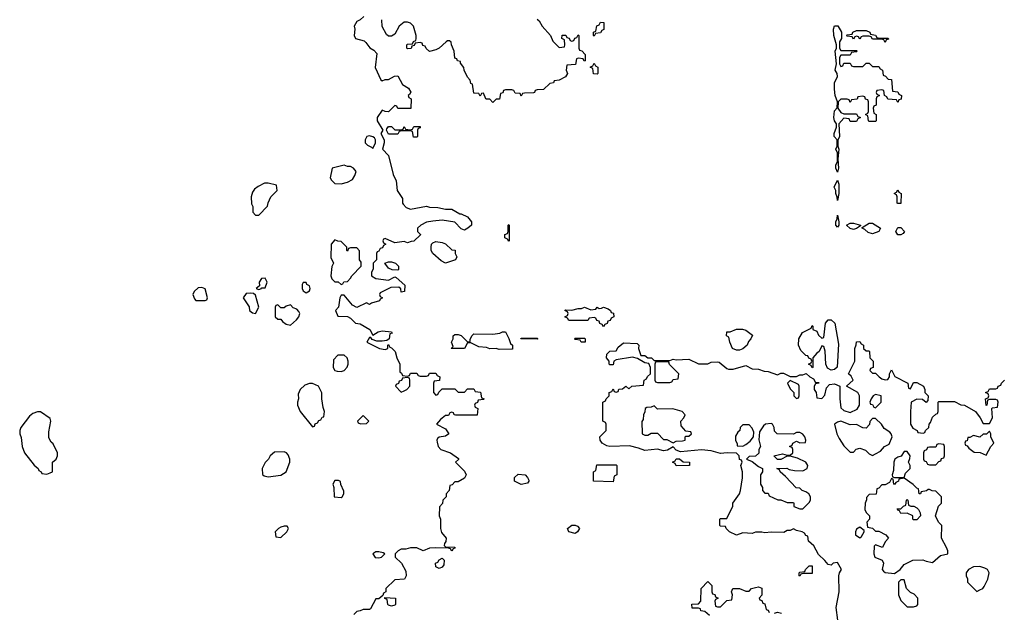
# Model space of a CAD drawing. Header units: inches. Extents: x 1980008 to 2252673, y 74414 to 260562.
# Tile 77 of 228: x 2131698 to 2137924, y 153540 to 157290. Entities that reach past the tile are written whole.
import ezdxf

# ---------------------------------------------------------------- set-up
doc = ezdxf.new("R2010")
doc.units = ezdxf.units.IN
doc.header["$MEASUREMENT"] = 0
doc.layers.add('C1135', color=7, linetype='Continuous')

msp = doc.modelspace()

# ---------------------------------------------------------------- linework, layer by layer
at = {"layer": 'C1135', "color": 5, "elevation": 40}
for points in [[(2133874, 157310), (2133850, 157288), (2133830, 157278), (2133812, 157250), (2133818, 157230), (2133812, 157190), (2133822, 157170), (2133875.3, 157155.3), (2133886.4, 157146.4), (2133911, 157111), (2133937.3, 157097.3), (2133955.3, 157075.3), (2133946.4, 156986.4), (2133982, 156910), (2133990, 156902), (2134008.4, 156911.6), (2134030, 156912), (2134068.4, 156931.6), (2134090, 156934), (2134119.6, 156879.6), (2134156.9, 156856.9), (2134171.1, 156831.1), (2134163.6, 156816.4), (2134154, 156810), (2134158, 156798), (2134174, 156790), (2134171.1, 156728.9), (2134090, 156728), (2134082, 156742), (2134070, 156746), (2134030, 156706), (2134010, 156708), (2133990, 156718), (2133958, 156670), (2133958, 156650), (2133994, 156590), (2133982, 156570), (2134002, 156530), (2134002, 156510), (2133991.3, 156470), (2134031, 156430), (2134058.8, 156310), (2134078, 156270), (2134084.7, 156210), (2134118, 156158), (2134118, 156130), (2134122, 156122), (2134142, 156102), (2134170, 156091.3), (2134270, 156110.8), (2134290, 156102.8), (2134342, 156102), (2134390, 156092), (2134431.6, 156091.6), (2134482, 156062), (2134490, 156062), (2134530, 156042), (2134554, 156010), (2134554, 155990), (2134532, 155970), (2134510, 155958), (2134490, 155966), (2134450, 156008), (2134370, 156022), (2134310, 156015.3), (2134270, 156008), (2134234, 155990), (2134214, 155970), (2134214, 155950), (2134231.6, 155931.6), (2134231.6, 155928.4), (2134190, 155888), (2134172.7, 155887.3), (2134150, 155878), (2134130, 155886), (2134070, 155878), (2134010, 155906), (2133998, 155902), (2133994, 155890), (2133998, 155878), (2134014, 155870), (2133998, 155862), (2133992.7, 155847.3), (2133978, 155842), (2133970, 155826), (2133958, 155822), (2133954, 155810), (2133954, 155770), (2133934, 155750), (2133932.7, 155712.7), (2133922, 155690), (2133922, 155670), (2133950, 155652), (2134030, 155642), (2134070, 155662), (2134079.6, 155659.6), (2134134, 155610), (2134132, 155570), (2134110, 155566), (2134107.3, 155587.3), (2134096.4, 155596.4), (2134045.4, 155594.6), (2133978, 155562), (2133974, 155550), (2133978, 155538), (2133992, 155530), (2133978, 155522), (2133974, 155510), (2133923.6, 155496.4), (2133910, 155488.7), (2133890, 155498), (2133830, 155469), (2133803.1, 155483.1), (2133750, 155546), (2133730, 155546), (2133722, 155530), (2133714, 155470), (2133694, 155450), (2133710, 155414), (2133770, 155412), (2133790, 155402), (2133822, 155370), (2133850, 155364.7), (2133912, 155330), (2133930, 155294), (2133965.6, 155314.4), (2133990, 155321), (2134050, 155314), (2134052.7, 155307.3), (2134038, 155302), (2134034, 155270), (2134019.6, 155260.4), (2133990, 155255.3), (2133956.4, 155256.4), (2133927.3, 155267.3), (2133918, 155278), (2133910, 155278), (2133894, 155250), (2133974, 155210), (2134010, 155202), (2134026, 155210), (2134026, 155230), (2134030, 155234), (2134038, 155218), (2134050, 155214), (2134072, 155190), (2134082, 155150), (2134102, 155110), (2134102, 155062), (2134112.7, 155052.7), (2134118, 155038), (2134150, 155034), (2134162, 155038), (2134170, 155054), (2134210, 155054), (2134218, 155038), (2134230, 155034), (2134270, 155034), (2134282, 155038), (2134290, 155054), (2134330, 155054), (2134338, 155038), (2134354, 155030), (2134352.7, 155007.3), (2134318, 155002), (2134314, 154990), (2134314, 154930), (2134330, 154914), (2134342, 154918), (2134347.3, 154932.7), (2134370, 154954), (2134450, 154954), (2134470, 154934), (2134510, 154934), (2134530, 154954), (2134570, 154954), (2134578, 154938), (2134612.7, 154932.7), (2134618, 154898), (2134634, 154890), (2134630, 154886), (2134598, 154882), (2134592.7, 154867.3), (2134578, 154862), (2134574, 154850), (2134578, 154838), (2134594, 154830), (2134591.6, 154788.4), (2134452.7, 154787.3), (2134446, 154790), (2134442, 154802), (2134430, 154806), (2134418, 154802), (2134410, 154786), (2134390, 154786), (2134359.6, 154760.4), (2134334, 154730), (2134390, 154701), (2134411.3, 154670), (2134390, 154654), (2134350.9, 154649.1), (2134340.7, 154639.3), (2134336, 154630), (2134336.9, 154616.9), (2134344.7, 154590), (2134362, 154570), (2134422, 154550), (2134472.7, 154512.7), (2134472.7, 154507.3), (2134454, 154490), (2134510, 154434), (2134522, 154410), (2134510, 154388.7), (2134470, 154366), (2134450, 154366), (2134432.7, 154347.3), (2134418, 154342), (2134414, 154310), (2134394, 154290), (2134394, 154270), (2134374, 154250), (2134371.3, 154228.7), (2134352.7, 154207.3), (2134351.3, 154150), (2134358, 154130), (2134358, 154070), (2134366, 154046), (2134394, 154010), (2134392, 153988), (2134383.6, 153976.4), (2134382, 153962), (2134390, 153954), (2134450, 153952), (2134450, 153946), (2134438, 153942), (2134430, 153928), (2134422, 153942), (2134410, 153946), (2134329.1, 153949.1), (2134290, 153945.2), (2134250, 153928.7), (2134210, 153948.7), (2134170, 153948.7), (2134139.8, 153940.2), (2134110, 153939), (2134092, 153930), (2134072, 153910), (2134072, 153890), (2134112, 153850), (2134139.6, 153799.6), (2134142, 153770), (2134132, 153750), (2134070, 153746), (2134014, 153690), (2134014, 153670), (2133998, 153662), (2133994, 153646), (2133970, 153626), (2133950, 153626), (2133916.9, 153563.1), (2133910, 153558), (2133870, 153558), (2133851.6, 153548.4), (2133830, 153546), (2133810, 153526)], [(2134970, 157294), (2134983.6, 157283.6), (2135002, 157250), (2135054, 157190), (2135070, 157154), (2135110, 157114), (2135142, 157118), (2135146, 157130), (2135142, 157162), (2135126, 157170), (2135127.3, 157192.7), (2135151.6, 157191.6), (2135158, 157178), (2135172.7, 157172.7), (2135178, 157158), (2135190, 157154), (2135202, 157158), (2135207.3, 157172.7), (2135222, 157178), (2135230, 157194), (2135234, 157190), (2135234, 157110), (2135238, 157098), (2135252.7, 157092.7), (2135274, 157070), (2135274, 157030), (2135267.3, 157027.3), (2135262, 157042), (2135230, 157046), (2135218, 157042), (2135212.7, 157007.3), (2135158, 157002), (2135154, 156970), (2135162, 156950), (2135150, 156928), (2135110, 156908), (2135078, 156902), (2135074, 156890), (2135050, 156886), (2135010, 156848), (2134970, 156846), (2134958, 156842), (2134954, 156830), (2134947.3, 156827.3), (2134890, 156826), (2134878, 156822), (2134870, 156806), (2134862, 156822), (2134830, 156826), (2134822, 156842), (2134810, 156846), (2134770, 156846), (2134758, 156842), (2134752.7, 156827.3), (2134738, 156822), (2134732.7, 156787.3), (2134710, 156786), (2134690, 156766), (2134670, 156786), (2134650, 156786), (2134646, 156790), (2134630, 156826), (2134618, 156822), (2134610, 156806), (2134602, 156822), (2134570, 156826), (2134562, 156882), (2134550, 156886), (2134547.3, 156907.3), (2134530, 156926), (2134508, 156970), (2134507.3, 156987.3), (2134486, 157014), (2134486, 157026), (2134466, 157030), (2134462, 157042), (2134450, 157046), (2134446, 157090), (2134428, 157130), (2134427.3, 157147.3), (2134416.4, 157156.4), (2134403.6, 157156.4), (2134394, 157150), (2134350.7, 157109.3), (2134330, 157099), (2134290, 157088.7), (2134267.3, 157107.3), (2134262, 157122), (2134247.3, 157127.3), (2134242, 157142), (2134230, 157146), (2134198, 157142), (2134192.7, 157127.3), (2134178, 157122), (2134172.7, 157107.3), (2134150, 157106), (2134146, 157110), (2134146, 157130), (2134150, 157134), (2134182, 157138), (2134187.3, 157152.7), (2134202, 157158), (2134206, 157170), (2134206, 157190), (2134188, 157250), (2134168.9, 157268.9), (2134150, 157275.3), (2134130, 157275.3), (2134098, 157250), (2134070, 157198), (2134050, 157186), (2134030, 157186), (2134016.4, 157196.4), (2133990, 157246), (2133988, 157290)], [(2136872.3, 153490), (2136860.9, 153570), (2136879.5, 153670), (2136877.2, 153770), (2136882, 153790), (2136895.3, 153810), (2136870, 153855.3), (2136842, 153850), (2136830, 153838), (2136810, 153842), (2136790, 153868), (2136750, 153906), (2136720.4, 153960.4), (2136686, 153990), (2136682, 154022), (2136670, 154026), (2136660.4, 154040.4), (2136646, 154050), (2136610, 154058), (2136590, 154068), (2136570, 154058), (2136550, 154058), (2136530, 154046), (2136450, 154048), (2136410, 154042), (2136390, 154048), (2136350, 154048), (2136330, 154038), (2136270, 154042), (2136230, 154028.7), (2136186, 154050), (2136166, 154070), (2136162, 154082), (2136130, 154086), (2136126, 154090), (2136126, 154130), (2136130, 154134), (2136170, 154134), (2136207.3, 154212.7), (2136208, 154230), (2136248.7, 154290), (2136255.3, 154310), (2136269, 154390), (2136268.9, 154428.9), (2136258, 154470), (2136266, 154490), (2136262, 154502), (2136250, 154506), (2136248, 154530), (2136230, 154548), (2136171.1, 154548.9), (2136130, 154544), (2136070, 154561.2), (2136010, 154569.2), (2135876.4, 154556.4), (2135850, 154566), (2135830, 154588), (2135794.4, 154565.6), (2135770, 154561.2), (2135730, 154573.2), (2135650, 154563.7), (2135610, 154579.3), (2135553.6, 154593.6), (2135430, 154589.2), (2135410, 154594), (2135382, 154610), (2135368, 154630), (2135366, 154650), (2135406, 154690), (2135406, 154730), (2135402, 154742), (2135386, 154750), (2135386, 154870), (2135402, 154878), (2135406, 154890), (2135426, 154910), (2135426, 154930), (2135442, 154938), (2135450, 154954), (2135458, 154938), (2135470, 154934), (2135482, 154938), (2135487.3, 154952.7), (2135510, 154954), (2135530, 154972), (2135550, 154954), (2135568.4, 154971.6), (2135642, 154978), (2135646, 155010), (2135662, 155018), (2135667.3, 155032.7), (2135686, 155050), (2135686, 155090), (2135675.3, 155115.3), (2135650, 155118), (2135605.2, 155145.2), (2135573.6, 155153.6), (2135470, 155138), (2135454, 155130), (2135450, 155106), (2135430, 155106), (2135426, 155110), (2135426, 155130), (2135408, 155150), (2135410, 155174), (2135430, 155192), (2135470, 155194), (2135483.1, 155216.9), (2135515.3, 155244.7), (2135602, 155242), (2135614, 155230), (2135611.3, 155210), (2135625.4, 155165.4), (2135650, 155164.7), (2135670, 155151.3), (2135694, 155150), (2135710, 155134), (2135810, 155134), (2135830, 155142), (2135850, 155138), (2135930, 155142), (2135990, 155111.3), (2136048.4, 155111.6), (2136070, 155122), (2136110, 155124.7), (2136122, 155122), (2136170, 155082), (2136179.6, 155079.6), (2136210, 155078), (2136290, 155102), (2136330, 155081), (2136370, 155078), (2136406.4, 155066.4), (2136430, 155064.7), (2136490, 155042), (2136510, 155054), (2136527.3, 155052.7), (2136570, 155032), (2136610, 155032), (2136630, 155042), (2136650, 155042), (2136672, 155052), (2136694, 155030), (2136716.9, 155016.9), (2136730, 154994), (2136750, 154994), (2136754, 154990), (2136730, 154986), (2136722, 154970), (2136722, 154950), (2136734, 154930), (2136738, 154898), (2136770, 154894), (2136790, 154914), (2136800.4, 154959.6), (2136818, 154982), (2136850, 154986.8), (2136884.7, 154970), (2136884, 154890), (2136890, 154834), (2136910, 154818), (2136950, 154804.7), (2136994.6, 154825.4), (2137008, 154850), (2137008, 154910), (2136998, 154930), (2136926, 154970), (2136968, 155010), (2136954.6, 155034.6), (2136938, 155050), (2136978, 155130), (2136978, 155210), (2136987.3, 155232.7), (2136988.4, 155251.6), (2137010, 155254), (2137018, 155238), (2137034, 155230), (2137034, 155210), (2137050, 155194), (2137070, 155194), (2137072, 155190), (2137074, 155150), (2137094, 155130), (2137094, 155090), (2137078, 155082), (2137074, 155070), (2137090, 155054), (2137110, 155054), (2137132, 155030), (2137150, 155018), (2137170, 155012), (2137187.3, 155012.7), (2137198, 155030), (2137198, 155050), (2137210, 155074), (2137231.3, 155031.3), (2137314, 154990), (2137318, 154958), (2137330, 154954), (2137350, 154994), (2137370, 154994), (2137414, 154970), (2137422, 154950), (2137422, 154930), (2137442, 154910), (2137439.6, 154880.4), (2137430, 154868), (2137407.3, 154887.3), (2137370, 154888), (2137334, 154870), (2137331.3, 154810), (2137331.3, 154731.3), (2137344.7, 154704.7), (2137374, 154690), (2137378, 154678), (2137410, 154674), (2137422, 154678), (2137426, 154690), (2137446, 154710), (2137448, 154730), (2137458, 154742), (2137470, 154774), (2137490, 154794), (2137502, 154798), (2137506, 154810), (2137506, 154870), (2137510, 154874), (2137610, 154874), (2137650, 154852), (2137671.6, 154851.6), (2137742, 154810), (2137771.3, 154770), (2137790, 154734), (2137830, 154734), (2137848.7, 154770), (2137846, 154830), (2137850, 154834), (2137882, 154838), (2137886, 154870), (2137882, 154882), (2137870, 154886), (2137830, 154886), (2137818, 154882), (2137814, 154850), (2137810, 154848), (2137806, 154890), (2137822, 154898), (2137826, 154910), (2137822, 154922), (2137806, 154930), (2137822, 154938), (2137830, 154954), (2137870, 154954), (2137882, 154958), (2137886, 154970), (2137902, 154978), (2137906, 154990), (2137926, 155010)], [(2136060.4, 153520.4), (2136030, 153546), (2136006, 153550), (2136002, 153562), (2135990, 153566), (2135950, 153566), (2135948, 153592), (2135990, 153594), (2136006, 153610), (2136008, 153690), (2136050, 153734), (2136074, 153710), (2136074, 153670), (2136078, 153658), (2136092.7, 153652.7), (2136098, 153638), (2136114, 153630), (2136098, 153622), (2136094, 153610), (2136098, 153578), (2136110, 153574), (2136130, 153574), (2136170, 153614), (2136202, 153618), (2136206, 153650), (2136198, 153670), (2136208.4, 153691.6), (2136250, 153691), (2136290, 153674), (2136310, 153674), (2136326, 153690), (2136350, 153698), (2136370, 153702), (2136390, 153692), (2136391.6, 153648.4), (2136374, 153630), (2136378, 153618), (2136390, 153614), (2136398, 153598), (2136410, 153594), (2136418, 153558), (2136430, 153554), (2136438, 153538)], [(2136470, 153534), (2136490, 153542), (2136515.3, 153535.3)]]:
    msp.add_lwpolyline(points, dxfattribs=at)
for points in [[(2135330, 157186), (2135326, 157190), (2135326, 157210), (2135342, 157218), (2135348, 157252), (2135362, 157258), (2135370, 157274), (2135392.7, 157272.7), (2135392.7, 157227.3), (2135378, 157222), (2135370, 157206), (2135338, 157202)], [(2136890, 157094), (2136990, 157094), (2136994, 157090), (2136990, 157086), (2136958, 157082), (2136950, 157066), (2136890, 157066), (2136882, 157050), (2136882, 157010), (2136890, 156994), (2136902, 156998), (2136910, 157014), (2136950, 157014), (2136958, 156998), (2136970, 156994), (2137030, 156994), (2137050, 157014), (2137070, 157014), (2137090, 156994), (2137130, 156994), (2137138, 156978), (2137154, 156970), (2137158, 156938), (2137172.7, 156932.7), (2137190, 156914), (2137211.6, 156911.6), (2137218, 156838), (2137250, 156834), (2137258, 156818), (2137274, 156810), (2137272.7, 156787.3), (2137258, 156782), (2137250, 156766), (2137242, 156782), (2137187.3, 156787.3), (2137182, 156802), (2137166, 156810), (2137162, 156842), (2137150, 156846), (2137118, 156842), (2137114, 156830), (2137118, 156818), (2137134, 156810), (2137118, 156802), (2137114, 156790), (2137114, 156750), (2137098, 156742), (2137094, 156730), (2137098, 156698), (2137114, 156690), (2137114, 156650), (2137110, 156646), (2137070, 156646), (2137066, 156650), (2137062, 156682), (2137046, 156690), (2137062, 156698), (2137066, 156710), (2137066, 156770), (2137062, 156782), (2137047.3, 156787.3), (2137042, 156802), (2137030, 156806), (2136998, 156802), (2136992.7, 156787.3), (2136958, 156782), (2136950, 156766), (2136942, 156782), (2136930, 156786), (2136890, 156786), (2136874, 156770), (2136872, 156730), (2136890, 156702), (2136910, 156694), (2136990, 156694), (2136998, 156678), (2137014, 156670), (2136998, 156662), (2136990, 156646), (2136950, 156646), (2136942, 156662), (2136910, 156666), (2136878, 156630), (2136881, 156550), (2136871.6, 156528.4), (2136871.3, 156510), (2136871.3, 156490), (2136878, 156470), (2136871.6, 156408.4), (2136876, 156350), (2136870, 156326), (2136858, 156350), (2136858, 156370), (2136868.4, 156391.6), (2136868.4, 156448.4), (2136858, 156470), (2136868, 156490), (2136868, 156530), (2136849.2, 156550), (2136849.2, 156570), (2136862, 156610), (2136862, 156630), (2136849.4, 156649.4), (2136846, 156670), (2136850, 156714), (2136867.3, 156732.7), (2136868.7, 156770), (2136855.3, 156810), (2136849.3, 156850), (2136849.5, 156890.5), (2136868.7, 156930), (2136868, 156950), (2136855.3, 156970), (2136862, 157010), (2136855.3, 157090), (2136862, 157110), (2136862, 157130), (2136845.2, 157190), (2136844, 157230), (2136850, 157251), (2136870.5, 157250.5), (2136894, 157210), (2136894, 157170), (2136882, 157150), (2136882, 157110)], [(2137132.7, 157172.7), (2137190, 157174), (2137192.7, 157167.3), (2137178, 157162), (2137170, 157146), (2137162, 157162), (2137150, 157166), (2137090, 157166), (2137082, 157182), (2137070, 157186), (2137030, 157186), (2137018, 157182), (2137010, 157166), (2137002, 157182), (2136990, 157186), (2136978, 157182), (2136970, 157166), (2136962, 157182), (2136930, 157186), (2136926, 157190), (2136930, 157194), (2136962, 157198), (2136966, 157210), (2136990, 157222), (2137050, 157222), (2137074, 157210), (2137078, 157198), (2137110, 157192), (2137118, 157178)], [(2135350, 156946), (2135327.3, 156947.3), (2135322, 156982), (2135306, 156990), (2135322, 156998), (2135330, 157014), (2135338, 156998), (2135354, 156990), (2135354, 156950)], [(2134210, 156546), (2134187.3, 156547.3), (2134182, 156582), (2134170, 156586), (2134110, 156586), (2134098, 156582), (2134090, 156566), (2134030, 156566), (2134018, 156590), (2134020.4, 156599.6), (2134030, 156614), (2134050, 156614), (2134070, 156594), (2134110, 156594), (2134122, 156598), (2134130, 156614), (2134138, 156598), (2134170, 156594), (2134182, 156598), (2134190, 156614), (2134230, 156614), (2134230, 156606), (2134218, 156602), (2134214, 156590), (2134214, 156550)], [(2133910, 156554), (2133894, 156550), (2133882, 156530), (2133882, 156510), (2133896.9, 156496.9), (2133923.6, 156483.6), (2133930, 156474), (2133948, 156510), (2133948.7, 156530), (2133942, 156542), (2133930, 156548.7)], [(2133750, 156368.7), (2133674, 156350), (2133662, 156290), (2133670, 156274), (2133690, 156254), (2133730, 156252), (2133770, 156262), (2133802, 156278), (2133816.4, 156303.6), (2133826, 156330), (2133808, 156350), (2133790, 156362), (2133770, 156362)], [(2136870, 156146), (2136867.3, 156167.3), (2136858, 156190), (2136858, 156210), (2136849, 156230), (2136870, 156274), (2136878, 156250), (2136878, 156190)], [(2133270, 156255.3), (2133245.4, 156254.6), (2133205.4, 156234.6), (2133183.5, 156216.5), (2133170, 156198), (2133161, 156170), (2133164.7, 156124.7), (2133171.6, 156108.4), (2133172.7, 156072.7), (2133190, 156054), (2133210, 156054), (2133266, 156110), (2133268.4, 156131.6), (2133286, 156170), (2133326, 156210), (2133322, 156242)], [(2137250, 156126), (2137246, 156130), (2137246, 156170), (2137242, 156182), (2137228, 156190), (2137242, 156198), (2137250, 156214), (2137258, 156198), (2137272, 156190), (2137270, 156126)], [(2136870, 155978), (2136858, 155990), (2136858, 156010), (2136868, 156030), (2136870, 156054), (2136878, 156010), (2136878, 155990)], [(2134790, 155886), (2134782, 155902), (2134766, 155910), (2134766, 155930), (2134782, 155938), (2134786, 155950), (2134786, 155990), (2134790, 155994), (2134794, 155990), (2134794, 155890)], [(2136970, 155962), (2136950, 155968.7), (2136926, 155990), (2136950, 156002), (2136970, 156002), (2137014, 155990), (2137014, 155986), (2136990, 155968.7)], [(2137090, 155934), (2137063.2, 155943.2), (2137043.1, 155963.1), (2137026, 155970), (2137026, 155974), (2137070, 156002), (2137090, 156002), (2137142, 155970), (2137130, 155948.7)], [(2137250, 155928.7), (2137238, 155950), (2137250, 155974), (2137270, 155974), (2137292, 155950), (2137283.6, 155936.4), (2137270, 155928.7)], [(2133690, 155898), (2133666.8, 155870), (2133666, 155786), (2133682, 155750), (2133671.6, 155728.4), (2133664.7, 155670), (2133672, 155650), (2133690, 155632), (2133711.6, 155631.6), (2133730, 155614), (2133742, 155618), (2133748.4, 155631.6), (2133770, 155634), (2133790, 155654), (2133798, 155670), (2133858, 155730), (2133856.4, 155756.4), (2133846, 155770), (2133847.3, 155827.3), (2133830, 155846), (2133790, 155846), (2133778, 155842), (2133770, 155826), (2133766, 155830), (2133766, 155850), (2133730, 155886), (2133710, 155888)], [(2134390, 155749.2), (2134363.2, 155763.2), (2134309.5, 155809.5), (2134299, 155830), (2134299, 155850), (2134302, 155870), (2134310, 155878), (2134330, 155886), (2134370, 155881), (2134390.9, 155870.9), (2134430, 155834), (2134451.6, 155831.6), (2134452, 155810), (2134462, 155790), (2134454, 155770)], [(2134090, 155706), (2134052.7, 155707.3), (2134030, 155718), (2134006, 155750), (2134030, 155758), (2134050, 155758), (2134074, 155750), (2134094, 155730), (2134094, 155710)], [(2133250, 155655.3), (2133227.5, 155652.5), (2133212, 155630), (2133214, 155606), (2133194, 155590), (2133210, 155582), (2133226, 155590), (2133226, 155594), (2133250, 155594), (2133262, 155630)], [(2132850, 155595.3), (2132826.8, 155593.2), (2132802, 155570), (2132792, 155550), (2132803.6, 155523.6), (2132812.7, 155512.7), (2132870, 155514), (2132882, 155518), (2132886, 155530), (2132870, 155586)], [(2133510, 155626), (2133490, 155626), (2133484.7, 155615.3), (2133484.7, 155590), (2133490, 155574), (2133510, 155562), (2133530, 155574), (2133535.3, 155590), (2133530, 155606), (2133514.6, 155614.6)], [(2133160.4, 155560.4), (2133130, 155558), (2133112, 155530), (2133150, 155474), (2133151.3, 155450), (2133170, 155436), (2133190, 155431), (2133209.2, 155470), (2133190, 155546), (2133176.4, 155556.4)], [(2133410, 155486), (2133383.6, 155476.4), (2133370, 155466), (2133350, 155466), (2133330, 155486), (2133318, 155482), (2133314, 155470), (2133314, 155410), (2133330, 155394), (2133350, 155394), (2133359.6, 155379.6), (2133383.6, 155363.6), (2133410, 155358), (2133448.7, 155390), (2133464, 155410), (2133468.7, 155430), (2133463.1, 155443.1), (2133450, 155458), (2133427.3, 155467.3)], [(2135390, 155346), (2135382, 155362), (2135367.3, 155367.3), (2135362, 155382), (2135347.3, 155387.3), (2135342, 155402), (2135330, 155406), (2135298, 155402), (2135290, 155386), (2135170, 155386), (2135162, 155402), (2135146, 155410), (2135162, 155418), (2135166, 155430), (2135162, 155442), (2135146, 155450), (2135150, 155454), (2135190, 155452), (2135230, 155462), (2135250, 155462), (2135270, 155471), (2135310, 155454), (2135342, 155458), (2135350, 155471.3), (2135362, 155462), (2135376.4, 155463.6), (2135390, 155471.3), (2135419.6, 155459.6), (2135434, 155450), (2135438, 155438), (2135452.7, 155432.7), (2135454, 155410), (2135438, 155402), (2135432.7, 155387.3), (2135418, 155382), (2135412.7, 155367.3), (2135398, 155362)], [(2136830, 155072.7), (2136805.6, 155085.6), (2136796, 155110), (2136792.1, 155192.1), (2136782, 155222), (2136770, 155226), (2136754, 155190), (2136739.6, 155180.4), (2136714, 155150), (2136714, 155090), (2136710, 155086), (2136702, 155102), (2136686, 155110), (2136702, 155118), (2136706, 155130), (2136702, 155142), (2136687.3, 155147.3), (2136682, 155162), (2136670, 155166), (2136636.4, 155196.4), (2136622, 155230), (2136624, 155270), (2136648, 155310), (2136702, 155338), (2136710, 155354), (2136714, 155350), (2136714, 155330), (2136738, 155318), (2136750, 155294), (2136770, 155274), (2136782, 155278), (2136794, 155370), (2136810, 155391.3), (2136830, 155391), (2136853.4, 155370), (2136875.9, 155235.9), (2136867.9, 155092.1), (2136850, 155076)], [(2134730, 155204), (2134710, 155208.7), (2134670, 155208), (2134650, 155215.3), (2134600.4, 155220.4), (2134550, 155246), (2134530, 155246), (2134511.6, 155208.4), (2134426, 155210), (2134438, 155222), (2134428.7, 155248.7), (2134439, 155270), (2134438, 155290), (2134450, 155298), (2134470, 155298), (2134490, 155291), (2134530, 155252), (2134546, 155254), (2134546, 155266), (2134558, 155290), (2134570, 155302), (2134690, 155301), (2134734, 155306), (2134750, 155314), (2134770, 155314), (2134792, 155272), (2134802, 155242), (2134814, 155230), (2134814, 155206), (2134810, 155206)], [(2136230, 155198), (2136206, 155210), (2136188, 155250), (2136182, 155282), (2136168, 155290), (2136170, 155314), (2136190, 155314), (2136230, 155332), (2136268.4, 155331.6), (2136290, 155324.7), (2136332.7, 155292.7), (2136322, 155270), (2136307.1, 155252.9), (2136298, 155230), (2136270, 155208), (2136250, 155198)], [(2134970, 155268), (2134866, 155270), (2134870, 155274), (2134970, 155274), (2134974, 155270)], [(2135248.4, 155248.4), (2135242, 155262), (2135210, 155266), (2135206, 155270), (2135210, 155274), (2135270, 155274), (2135274, 155270), (2135274, 155250), (2135270, 155248.7)], [(2133750, 155168), (2133710, 155168), (2133682.8, 155137.2), (2133681, 155090), (2133691.1, 155071.1), (2133705.4, 155065.4), (2133730, 155064.7), (2133748.9, 155071.1), (2133768.9, 155091.1), (2133775.3, 155110), (2133775.3, 155130), (2133768, 155150)], [(2135790, 155126), (2135730, 155126), (2135718, 155122), (2135714, 155110), (2135714, 155010), (2135718, 154998), (2135730, 154994), (2135810, 154994), (2135822, 154998), (2135830, 155014), (2135862, 155018), (2135866, 155050), (2135807.3, 155107.3), (2135802, 155122)], [(2133550, 154988.7), (2133530, 154988.7), (2133502, 154978), (2133472, 154950), (2133459.6, 154920.4), (2133462, 154890), (2133454, 154870), (2133454, 154850), (2133472, 154810), (2133550, 154714), (2133562, 154718), (2133567.3, 154732.7), (2133582, 154738), (2133590, 154754), (2133602, 154758), (2133610, 154774), (2133622, 154778), (2133626, 154810), (2133616.4, 154836.4), (2133608.7, 154890), (2133608.4, 154928.4), (2133588, 154970)], [(2134150, 155026), (2134118, 155022), (2134112.7, 155007.3), (2134098, 155002), (2134092.7, 154987.3), (2134078, 154982), (2134074, 154970), (2134110, 154934), (2134130, 154942), (2134146, 154950), (2134166, 154970), (2134166, 155010), (2134162, 155022)], [(2136570, 155006), (2136554, 154990), (2136570, 154954), (2136594, 154930), (2136594, 154910), (2136610, 154894), (2136622, 154898), (2136626, 154910), (2136626, 154970), (2136622, 154982)], [(2137110, 154918), (2137094, 154910), (2137082, 154890), (2137074, 154870), (2137078, 154858), (2137090, 154854), (2137098, 154838), (2137110, 154834), (2137146, 154870), (2137146, 154910)], [(2135710, 154846), (2135690, 154838), (2135663.6, 154836.4), (2135654, 154830), (2135651.6, 154808.4), (2135642, 154790), (2135639.6, 154760.4), (2135632.7, 154747.3), (2135634, 154670), (2135650, 154662), (2135670, 154662), (2135690, 154674), (2135730, 154674), (2135770, 154634), (2135790, 154634), (2135830, 154612), (2135850, 154622), (2135890, 154624.7), (2135906, 154630), (2135906, 154650), (2135910, 154654), (2135930, 154654), (2135946, 154670), (2135942, 154682), (2135910, 154686), (2135880.4, 154720.4), (2135878, 154750), (2135898, 154770), (2135906, 154790), (2135886, 154810), (2135827.3, 154827.3), (2135730, 154826)], [(2131810, 154808.7), (2131782, 154798), (2131759.8, 154780.2), (2131704.7, 154710), (2131698, 154690), (2131698, 154670), (2131706.8, 154646.8), (2131713.4, 154590), (2131728.2, 154548.2), (2131790, 154472), (2131814, 154450), (2131818, 154438), (2131834, 154430), (2131838, 154418), (2131870, 154414), (2131890, 154422), (2131906, 154430), (2131906, 154490), (2131928, 154510), (2131938, 154530), (2131938, 154550), (2131910, 154606), (2131896.4, 154616.4), (2131883.1, 154643.1), (2131883.1, 154683.1), (2131894, 154750), (2131890, 154766), (2131830, 154808)], [(2133870, 154786), (2133834, 154750), (2133838, 154738), (2133852.7, 154732.7), (2133890, 154734), (2133906, 154750)], [(2136310, 154726), (2136270, 154726), (2136254, 154710), (2136252, 154690), (2136239.6, 154680.4), (2136224.7, 154655.3), (2136224.7, 154630), (2136234, 154606), (2136234, 154594), (2136270, 154592), (2136290, 154602), (2136317.2, 154622.8), (2136338, 154650), (2136340.4, 154680.4), (2136330, 154706)], [(2136450, 154735.3), (2136414, 154730), (2136401, 154719), (2136376.9, 154683.1), (2136370.8, 154630.8), (2136382, 154590), (2136372, 154570), (2136372.7, 154547.3), (2136350, 154528), (2136310, 154526), (2136294, 154510), (2136330, 154494), (2136370, 154462), (2136394, 154450), (2136394, 154430), (2136382, 154410), (2136382, 154350), (2136394, 154330), (2136394, 154310), (2136410, 154294), (2136430, 154294), (2136438, 154278), (2136492.7, 154252.7), (2136511.6, 154251.6), (2136550, 154234), (2136590, 154234), (2136594, 154230), (2136594, 154210), (2136630, 154194), (2136650, 154194), (2136690, 154234), (2136698, 154250), (2136698, 154270), (2136688, 154290), (2136670, 154302), (2136646, 154310), (2136630, 154326), (2136607.3, 154327.3), (2136540.4, 154400.4), (2136506, 154430), (2136502, 154442), (2136486, 154450), (2136548.9, 154451.1), (2136563.6, 154443.6), (2136596.9, 154436.9), (2136650, 154436), (2136678, 154450), (2136682, 154470), (2136668, 154490), (2136616.4, 154516.4), (2136570, 154528), (2136550, 154528), (2136510, 154506), (2136490, 154506), (2136466, 154530), (2136522, 154542), (2136550, 154534), (2136570, 154534), (2136586, 154550), (2136586, 154570), (2136582, 154582), (2136566, 154590), (2136582, 154598), (2136586, 154610), (2136610, 154622), (2136630, 154612), (2136666, 154614), (2136668, 154630), (2136662, 154650), (2136650, 154668), (2136630, 154678), (2136610, 154678), (2136590, 154668), (2136488.4, 154668.4), (2136470, 154686), (2136468, 154710), (2136458, 154730)], [(2137110, 154766), (2137090, 154766), (2137072.7, 154747.3), (2137071.6, 154728.4), (2137050, 154706), (2137028.4, 154708.4), (2136990, 154728), (2136950, 154726), (2136890, 154748.7), (2136870, 154744), (2136851.3, 154730), (2136864, 154670), (2136879.8, 154639.8), (2136910, 154594), (2136950, 154554), (2136970, 154554), (2136987.3, 154572.7), (2137010, 154578), (2137045.4, 154565.4), (2137070, 154542), (2137090, 154532), (2137110, 154542), (2137140.4, 154559.6), (2137166, 154590), (2137196.5, 154603.5), (2137214, 154650), (2137208.9, 154668.9), (2137200.4, 154680.4), (2137164, 154704), (2137148, 154730)], [(2137830, 154686), (2137812, 154668), (2137790, 154668), (2137770, 154648.7), (2137730, 154658), (2137706, 154646), (2137694, 154646), (2137690, 154626), (2137678, 154622), (2137674, 154610), (2137678, 154598), (2137690, 154594), (2137699.6, 154579.6), (2137732.7, 154552.7), (2137771.1, 154551.1), (2137810, 154534), (2137838, 154590), (2137858, 154610), (2137838, 154650), (2137838, 154670)], [(2137510, 154606), (2137498, 154602), (2137490, 154586), (2137450, 154586), (2137438, 154582), (2137432.7, 154567.3), (2137418, 154562), (2137414, 154550), (2137414, 154510), (2137418, 154498), (2137430, 154494), (2137438, 154478), (2137450, 154474), (2137490, 154474), (2137510, 154494), (2137522, 154498), (2137527.3, 154512.7), (2137542, 154518), (2137546, 154530), (2137546, 154590), (2137542, 154602)], [(2133370, 154555.3), (2133310, 154554), (2133282, 154530), (2133272, 154510), (2133251.1, 154488.9), (2133232, 154450), (2133232.7, 154412.7), (2133243.6, 154403.6), (2133270, 154398), (2133350, 154407.3), (2133382, 154430), (2133406, 154490), (2133406, 154510), (2133396.4, 154536.4), (2133386, 154550)], [(2137310, 154558), (2137290, 154558), (2137271.3, 154528.7), (2137250, 154522), (2137231.1, 154508.9), (2137224.7, 154490), (2137223.6, 154436.4), (2137214, 154410), (2137218, 154398), (2137230, 154394), (2137290, 154394), (2137300.2, 154419.8), (2137328, 154450), (2137328, 154470), (2137318, 154490), (2137327.3, 154512.7), (2137328, 154530)], [(2135450, 154366), (2135326, 154370), (2135326, 154430), (2135342, 154438), (2135347.3, 154472.7), (2135470, 154474), (2135474, 154470), (2135474, 154410), (2135458, 154402)], [(2135850, 154466), (2135842, 154482), (2135826, 154490), (2135842, 154498), (2135850, 154512), (2135870, 154511.3), (2135892.7, 154492.7), (2135934, 154490), (2135934, 154470), (2135930, 154468)], [(2134870, 154348.7), (2134826, 154370), (2134827.3, 154392.7), (2134850, 154414), (2134894, 154410), (2134910, 154394), (2134916.9, 154376.9), (2134918, 154370), (2134910, 154358)], [(2133713.6, 154373.6), (2133690, 154373.2), (2133678.8, 154350), (2133684, 154330), (2133687.3, 154270), (2133730, 154267.3), (2133738, 154270), (2133748, 154290), (2133747.3, 154307.3), (2133728.4, 154348.4), (2133727.3, 154367.3)], [(2137290, 154388), (2137258, 154382), (2137254, 154370), (2137238, 154362), (2137230, 154348), (2137226, 154350), (2137222, 154382), (2137210, 154386), (2137198, 154362), (2137170, 154346), (2137150, 154346), (2137130, 154326), (2137118, 154322), (2137112.7, 154287.3), (2137070, 154286), (2137052.7, 154267.3), (2137052.7, 154252.7), (2137044.7, 154230), (2137042, 154190), (2137051, 154171), (2137072, 154150), (2137071.6, 154128.4), (2137054, 154110), (2137058, 154078), (2137090, 154072), (2137110, 154054), (2137130, 154054), (2137174, 154030), (2137192, 154010), (2137170, 153986), (2137154, 153950), (2137110, 153966), (2137102, 153958), (2137098, 153910), (2137104.7, 153890), (2137152, 153870), (2137161, 153850), (2137152, 153812), (2137159.6, 153799.6), (2137171.6, 153791.6), (2137230, 153784.7), (2137266, 153810), (2137290, 153842), (2137346, 153870), (2137408.4, 153871.6), (2137430, 153862.8), (2137470, 153856), (2137520.7, 153899.3), (2137566, 153910), (2137566, 153930), (2137558, 153950), (2137526, 154010), (2137528, 154090), (2137508, 154110), (2137488, 154150), (2137508.4, 154211.6), (2137526, 154230), (2137526, 154270), (2137490, 154306), (2137468.4, 154308.4), (2137450, 154318), (2137442, 154318), (2137431.6, 154308.4), (2137398, 154302), (2137394, 154290), (2137386, 154290), (2137382, 154322), (2137370, 154326), (2137348.4, 154348.4)], [(2137350, 154126), (2137346, 154130), (2137346, 154150), (2137310, 154168), (2137270, 154166), (2137262, 154182), (2137250, 154186), (2137246, 154194), (2137270, 154194), (2137287.3, 154212.7), (2137302, 154218), (2137306, 154250), (2137310, 154254), (2137314, 154250), (2137318, 154218), (2137332, 154212), (2137351.1, 154211.1), (2137370, 154202), (2137382, 154190), (2137392, 154170), (2137394, 154150), (2137370, 154126)], [(2133390, 154086), (2133370, 154086), (2133350, 154078), (2133334, 154070), (2133314, 154050), (2133318, 154018), (2133350, 154014), (2133388, 154050), (2133398, 154070)], [(2135210, 154039), (2135170, 154048.7), (2135162, 154070), (2135190, 154091), (2135210, 154091), (2135225.4, 154085.4), (2135238, 154070), (2135224.7, 154050)], [(2137010, 154078), (2136990, 154066), (2136982, 154050), (2136982, 154030), (2137010, 154012), (2137020.4, 154019.6), (2137038, 154050), (2137038, 154058)], [(2133970, 153922), (2133950, 153922), (2133932, 153910), (2133946, 153886), (2133970, 153884.7), (2133986, 153890), (2134006, 153910), (2133996.4, 153916.4)], [(2134350, 153818), (2134330, 153828), (2134328, 153850), (2134342, 153858), (2134350, 153871.3), (2134370, 153882), (2134382, 153870), (2134379.6, 153840.4), (2134370, 153826)], [(2136630, 153768), (2136626, 153770), (2136626, 153790), (2136630, 153794), (2136662, 153798), (2136666, 153810), (2136690, 153834), (2136710, 153834), (2136710, 153786), (2136650, 153786), (2136638, 153782)], [(2137768.9, 153828.9), (2137730, 153828.7), (2137698, 153810), (2137682, 153790), (2137682, 153770), (2137691.1, 153751.1), (2137692, 153730), (2137750, 153672), (2137770, 153682), (2137788.4, 153691.6), (2137796.4, 153703.6), (2137819, 153750), (2137828, 153790), (2137818, 153810), (2137800.2, 153820.2)], [(2137290, 153746), (2137270, 153746), (2137254, 153730), (2137254, 153650), (2137270, 153614), (2137310, 153574), (2137350, 153574), (2137370, 153582), (2137378, 153590), (2137378, 153630), (2137354.6, 153654.6), (2137330, 153666), (2137306, 153690)], [(2134050, 153578), (2134030, 153586), (2134026, 153590), (2134022, 153622), (2134007.3, 153627.3), (2134006, 153634), (2134074, 153630), (2134074, 153590), (2134070, 153586)]]:
    msp.add_lwpolyline(points, close=True, dxfattribs=at)

doc.saveas('drawing.dxf')
